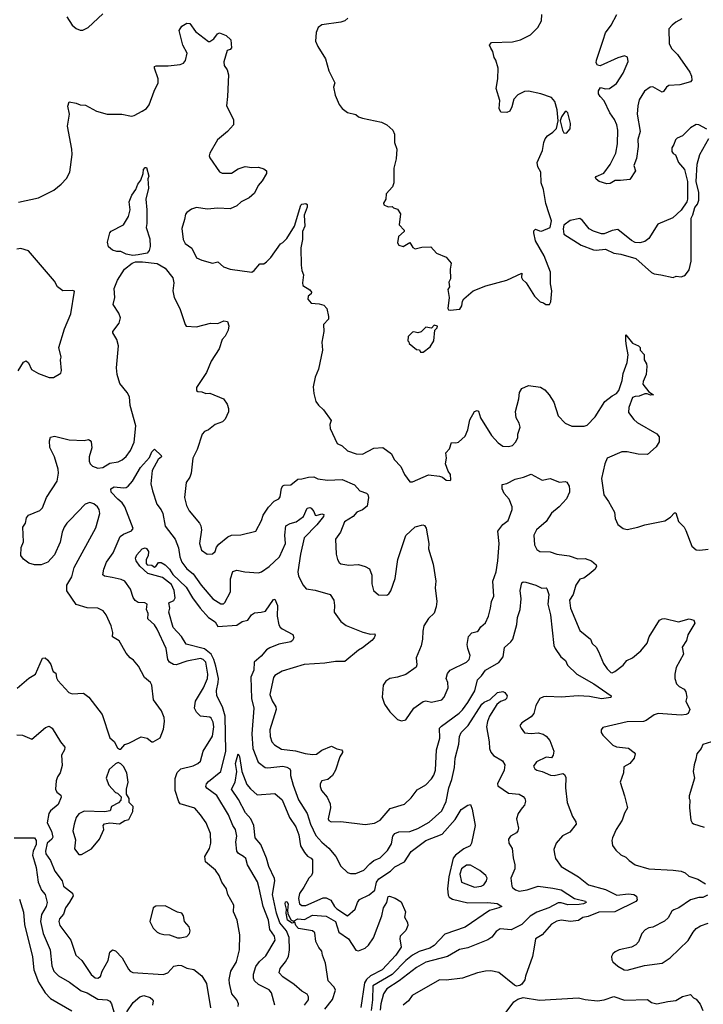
# Model space of a CAD drawing. Extents: x 2143765 to 2212931, y 878955 to 1017455.
# Tile 130 of 256: x 2190527 to 2195589, y 930691 to 937984. Entities that reach past the tile are written whole.
import ezdxf

# ---------------------------------------------------------------- set-up
doc = ezdxf.new("R2010")
doc.units = 0

msp = doc.modelspace()

# ---------------------------------------------------------------- linework, layer by layer
at = {"layer": '0CON20XD'}
for points in [[(2190875.8, 938005.8), (2190914.3, 937944.3), (2190945, 937918.8), (2190975, 937906.7), (2190995, 937906.7), (2191032.5, 937925), (2191141.7, 938028.3)], [(2192957.5, 937995), (2192933.6, 937976.4), (2192905, 937966.7), (2192765, 937946.2), (2192737.5, 937925), (2192721.7, 937888.3), (2192716.7, 937825), (2192733.3, 937785), (2192790, 937695), (2192816.2, 937605), (2192860, 937515), (2192850, 937485)], [(2192850, 937485), (2192862.5, 937425), (2192893.3, 937355), (2192915, 937326.7), (2192955, 937296.2), (2193015, 937282), (2193035.6, 937265.6), (2193064.4, 937254.4), (2193205.8, 937225.8), (2193245, 937206.2), (2193288.8, 937165), (2193301.2, 937135), (2193302.5, 937075), (2193320, 937025), (2193313.6, 936953.6), (2193296.7, 936885), (2193296.7, 936775), (2193287.5, 936745), (2193240, 936695), (2193237.5, 936655), (2193220, 936625), (2193223.6, 936613.6), (2193255, 936597.5), (2193285, 936600), (2193295, 936590), (2193325, 936580), (2193347.5, 936545), (2193337.5, 936465), (2193372.5, 936425), (2193372.5, 936415), (2193332, 936378), (2193325, 936330), (2193334.2, 936314.2), (2193365, 936304), (2193415, 936333.3), (2193437, 936297), (2193455, 936287.5), (2193505, 936300), (2193571.7, 936301.7), (2193613.3, 936255), (2193684.3, 936224.3), (2193720.7, 936180.7), (2193714, 936135), (2193717.5, 936065), (2193705, 936040), (2193710, 936005), (2193697.5, 935985), (2193706.2, 935925), (2193697.5, 935845), (2193702.5, 935835), (2193715, 935831.2), (2193785, 935838.8), (2193800, 935865), (2193805, 935900), (2193815, 935917.5), (2193885, 935976.7), (2193977.7, 936012.3), (2194135, 936053.8), (2194245, 936107.5), (2194243.3, 936075), (2194249.3, 936059.3), (2194277.5, 936035), (2194337.5, 935935), (2194380, 935895), (2194405, 935887.5), (2194423.6, 935873.6), (2194450, 935875), (2194460, 935895), (2194467.1, 935975), (2194458.3, 936028.3), (2194456.2, 936115), (2194410, 936235), (2194346.4, 936346.4), (2194333.3, 936405), (2194335, 936420), (2194345, 936432.5), (2194375, 936418.8), (2194391.7, 936418.3), (2194455, 936443.8), (2194464.4, 936495), (2194447.5, 936545), (2194422.4, 936622.4), (2194405.4, 936725), (2194389.2, 936775), (2194384.5, 936855), (2194363.1, 936895), (2194358.1, 936925), (2194397.1, 937015), (2194407.5, 937075), (2194418.8, 937101.2), (2194435, 937123.3), (2194475, 937150), (2194500.9, 937179.1), (2194513.1, 937235), (2194505.4, 937315), (2194488.7, 937378.7), (2194465, 937408.1), (2194385, 937435.7), (2194295, 937453.8), (2194265, 937452), (2194215, 937426.7), (2194186.7, 937395), (2194171.7, 937338.3), (2194155, 937306.7), (2194135, 937296.7), (2194090, 937300), (2194077.5, 937325), (2194081.2, 937385), (2194053.8, 937475), (2194066, 937545), (2194068.8, 937625), (2194053.3, 937685), (2194040, 937705), (2194029.5, 937749.5), (2194014.2, 937774.2), (2194006.7, 937795), (2194020, 937815), (2194175, 937818.8), (2194235, 937833.8), (2194308.8, 937871.2), (2194363.9, 937926.1), (2194390, 937975), (2194393, 938023)], [(2195430.2, 937989.8), (2195385, 937965.6), (2195357.7, 937942.3), (2195334.6, 937915), (2195335.5, 937805), (2195355, 937767.5), (2195397.3, 937727.3), (2195490, 937595), (2195502, 937565), (2195504, 937535), (2195495, 937522.5), (2195415, 937501.1), (2195334.6, 937495.4), (2195316.2, 937483.8), (2195295, 937451.9), (2195285, 937447.5), (2195215, 937487.1), (2195195, 937484.4), (2195154.4, 937455), (2195115, 937390), (2195104.6, 937345), (2195099.2, 937285), (2195120, 937155), (2195104.3, 937095.7), (2195107.1, 937045), (2195092.9, 936955), (2195073.3, 936905), (2195086, 936865), (2195045, 936800), (2194975, 936793.3), (2194935, 936792), (2194898.9, 936771.1), (2194875, 936766.9), (2194817.5, 936785), (2194795, 936802.5), (2194790, 936815), (2194795, 936822.5), (2194852, 936848), (2194899.7, 936910.3), (2194941.1, 936995), (2194954.4, 937065), (2194955.8, 937165), (2194948, 937205), (2194930, 937245), (2194896.2, 937295), (2194854.1, 937384.1), (2194823.8, 937415), (2194813.3, 937435), (2194813.6, 937456.4), (2194828.3, 937481.7), (2194865, 937471.2), (2194895, 937473.8), (2194945, 937511.4), (2194995, 937588.8), (2195033.1, 937675), (2195026.3, 937706.3), (2195005, 937717.1), (2194955, 937701.9), (2194825, 937642.5), (2194805, 937646.7), (2194796, 937665), (2194798.1, 937685), (2194847.6, 937832.4), (2194863.7, 937886.3), (2194906.6, 937943.4), (2194947.3, 938022.7)], [(2190518, 936632), (2190665, 936664.4), (2190779.7, 936720.3), (2190833.8, 936765), (2190872.3, 936807.7), (2190898, 936855), (2190916, 936985), (2190913.8, 937025), (2190881.2, 937195), (2190895.8, 937285), (2190884.2, 937344.2), (2190893.9, 937376.1), (2190944, 937366), (2190975, 937352.9), (2191015, 937350.8), (2191095, 937306.9), (2191174.4, 937284.4), (2191284.1, 937284.1), (2191355, 937270), (2191375, 937274), (2191433.9, 937306.1), (2191465, 937326.2), (2191485, 937353.3), (2191522, 937455), (2191552.9, 937515), (2191551.9, 937545), (2191524.2, 937625), (2191525, 937637.5), (2191537, 937643), (2191625, 937642.5), (2191715, 937650.9), (2191738.3, 937661.7), (2191755, 937681.2), (2191767.8, 937735), (2191735.7, 937795), (2191707.1, 937905), (2191727.3, 937935), (2191765, 937958.9), (2191785.6, 937955.6), (2191827.4, 937897.4), (2191925, 937823.3), (2191935, 937821.2), (2191965, 937842), (2191991.8, 937878.2), (2192005, 937885.6), (2192055, 937866.2), (2192090.6, 937835), (2192094.3, 937775.7), (2192085.8, 937764.2), (2192062.5, 937755), (2192037, 937673), (2192040, 937645), (2192062.7, 937612.7), (2192072.9, 937575), (2192065.7, 937414.3), (2192058.6, 937345), (2192110, 937245), (2192109.2, 937205), (2192065, 937155.8), (2191992.5, 937095), (2191934, 936995), (2191929.2, 936975), (2191935, 936960), (2192005, 936858), (2192025, 936846), (2192095, 936847.5), (2192145, 936878.1), (2192195, 936895.7), (2192245, 936889.2), (2192295, 936890.8), (2192335, 936878.8), (2192353.3, 936865), (2192354, 936845), (2192320.9, 936789.1), (2192292, 936755), (2192265, 936698), (2192226.8, 936663.2), (2192167.5, 936635), (2192135, 936606.2), (2192083.9, 936583.9), (2191995, 936588.9), (2191915, 936580.8), (2191835, 936593.3), (2191799.3, 936580.7), (2191765, 936556.7), (2191755, 936542.5), (2191747.8, 936505), (2191728.3, 936438.3), (2191736.7, 936355), (2191752.5, 936325), (2191801.1, 936291.1), (2191835, 936219.4), (2191875, 936201.8), (2191955, 936179.5), (2191995, 936190.8), (2192035, 936152.2), (2192085, 936136.4), (2192245, 936114.5), (2192263.6, 936126.4), (2192305, 936176.7), (2192335, 936176.7), (2192355, 936191.2), (2192386.4, 936223.6), (2192457, 936323), (2192475, 936332.5), (2192505, 936362.5), (2192560.6, 936455), (2192609.3, 936610.7), (2192615, 936617.5), (2192645, 936622.5), (2192655.8, 936615), (2192655.9, 936594.1), (2192632.5, 936535), (2192638.6, 936455), (2192621.4, 936415), (2192620.8, 936355), (2192607.5, 936295), (2192612, 936165), (2192616.2, 936125), (2192628, 936095), (2192620.8, 936035), (2192624.3, 936015), (2192673.9, 935983.9), (2192686.2, 935965), (2192685.8, 935954.2), (2192663.8, 935935), (2192661.4, 935915), (2192685, 935884.2), (2192745, 935880), (2192778.8, 935868.8), (2192800, 935845), (2192813.6, 935785), (2192812.2, 935765), (2192776.7, 935725), (2192778.8, 935675), (2192763.3, 935595), (2192770, 935535), (2192738.6, 935395), (2192714.4, 935335), (2192700.8, 935265), (2192704.2, 935215), (2192720, 935155), (2192738.8, 935128.8), (2192776.7, 935095), (2192832.5, 935015), (2192823.3, 934985), (2192826.7, 934955), (2192876.7, 934845), (2192915, 934826.2), (2192955, 934790), (2193018.9, 934768.9), (2193065, 934765.8), (2193149.1, 934810.9), (2193215, 934816.2), (2193278.6, 934768.6), (2193299.2, 934725), (2193349.4, 934675), (2193375.7, 934615), (2193415, 934560), (2193435, 934560), (2193555, 934613.1), (2193635, 934602), (2193657.5, 934595), (2193685, 934572.5), (2193715, 934570), (2193720, 934575), (2193716.7, 934615), (2193700.5, 934640.5), (2193680, 934695), (2193686, 934735), (2193683.3, 934775), (2193710, 934805), (2193725, 934852.5), (2193755, 934848.8), (2193775, 934853.8), (2193825, 934900), (2193844.3, 934945), (2193860.6, 935019.4), (2193895, 935082), (2193915, 935090), (2193923.8, 935083.8), (2193939.2, 935035), (2194020, 934905), (2194070.3, 934850.3), (2194105, 934823.8), (2194145, 934821.4), (2194175, 934830.6), (2194198.9, 934855), (2194214.4, 934885.6), (2194215.7, 934915), (2194231.9, 934965), (2194225.6, 934995), (2194203.3, 935035), (2194198.6, 935081.4), (2194223.6, 935176.4), (2194226.5, 935223.5), (2194245, 935251.4), (2194295, 935273.3), (2194382.6, 935262.6), (2194415, 935241.9), (2194448.1, 935205), (2194481.1, 935151.1), (2194515, 935050.8), (2194566.2, 934995), (2194615, 934971.9), (2194707.3, 934972.7), (2194729.5, 934980.5), (2194788.2, 935041.8), (2194860, 935155), (2194915, 935198.5), (2194946.2, 935215), (2194963.3, 935236.7), (2194988.1, 935311.9), (2194995.6, 935364.4), (2195025.6, 935444.4), (2195031.1, 935501.1), (2195021.2, 935568.8), (2195014.1, 935605.9), (2195015, 935650), (2195065, 935587.5), (2195108.3, 935568.3), (2195120, 935555), (2195120, 935535), (2195150, 935505), (2195150, 935465), (2195167.5, 935435), (2195170, 935415), (2195166.7, 935355), (2195143.3, 935305), (2195140, 935285), (2195185, 935227.5), (2195220, 935205), (2195197, 935203), (2195173.3, 935213.3), (2195155, 935213.8), (2195115, 935194.2), (2195085, 935194), (2195063.8, 935186.2), (2195038.3, 935111.7), (2195034.2, 935074.2), (2195073.3, 935023.3), (2195100, 935000), (2195245, 934916.7), (2195261.2, 934895), (2195263, 934857), (2195239.5, 934820.5), (2195175, 934762.5), (2195106.4, 934766.4), (2195025, 934784), (2194986.1, 934783.9), (2194876.7, 934735), (2194859.2, 934695), (2194836, 934585), (2194852, 934465), (2194886, 934416), (2194930, 934335), (2194935, 934290), (2194956.7, 934245), (2194994.3, 934214.3), (2195025, 934208), (2195105, 934224.2), (2195155, 934242), (2195305, 934271.2), (2195345, 934298.8), (2195375, 934330), (2195385, 934330), (2195405, 934267.5), (2195446.7, 934225), (2195459.5, 934199.5), (2195503.9, 934083.9), (2195535, 934057.5), (2195563.6, 934053.6), (2195625, 934062.5)], [(2194575, 937143.8), (2194603.3, 937175), (2194606.2, 937215), (2194585, 937293.3), (2194575, 937304), (2194565, 937304), (2194538, 937265), (2194530, 937235), (2194545, 937166.7), (2194555, 937146.7), (2194575, 937143.8)], [(2195613.9, 937173.9), (2195555.5, 937205.5), (2195535, 937206.9), (2195495, 937182), (2195435, 937123.3), (2195395, 937107.5), (2195383.3, 937095), (2195371.7, 937058.3), (2195356.7, 937035), (2195356.4, 937006.4), (2195365, 936993.3), (2195383.6, 936983.6), (2195406, 936925), (2195450, 936875), (2195472.5, 936785), (2195471.2, 936655), (2195465.9, 936634.1), (2195425, 936572.5), (2195362.7, 936517.3), (2195250.9, 936469.1), (2195186.6, 936363.4), (2195155, 936342), (2195118.8, 936331.2), (2195084.3, 936334.3), (2195057.9, 936347.9), (2194955, 936428.8), (2194915, 936422), (2194855, 936398.8), (2194835, 936398.8), (2194775, 936416.7), (2194744.3, 936434.3), (2194695, 936496.7), (2194675, 936511.2), (2194602.3, 936497.7), (2194555, 936462.5), (2194550.6, 936435), (2194556.7, 936395), (2194683.3, 936315), (2194775, 936280), (2194795, 936276.7), (2194865, 936283.3), (2194925, 936253.8), (2194978.3, 936248.3), (2195090, 936215), (2195205, 936111.2), (2195225, 936101.2), (2195273.9, 936093.9), (2195365, 936073.3)], [(2195365, 936073.3), (2195387, 936083), (2195425, 936080), (2195443.6, 936086.4), (2195457.5, 936095), (2195485, 936130), (2195498.8, 936195), (2195498.8, 936515), (2195511.7, 936538.3), (2195526.1, 936593.9), (2195545, 936617.5), (2195556.1, 936646.1), (2195556.2, 936705), (2195535.8, 936785.8), (2195544, 936915), (2195563.3, 936985), (2195628.8, 937105)], [(2191365, 936236.8), (2191315, 936246.9), (2191275, 936267.8), (2191245, 936266), (2191215, 936276), (2191185, 936301.2), (2191176.9, 936335), (2191195, 936406), (2191205, 936417.5), (2191294, 936465), (2191332.5, 936525), (2191344.2, 936575), (2191336.2, 936635), (2191356.2, 936685), (2191386, 936725), (2191402, 936765), (2191423.9, 936796.1), (2191441.2, 936845), (2191444, 936875), (2191455, 936890), (2191465, 936890), (2191483.3, 936825), (2191476.1, 936803.9), (2191481.4, 936735), (2191460.6, 936655), (2191468.2, 936575), (2191468.6, 936475), (2191462.9, 936445), (2191489.7, 936359.7), (2191492.5, 936305), (2191484.5, 936275), (2191470.8, 936255), (2191405, 936243.4), (2191365, 936236.8)], [(2190516.4, 935383.6), (2190555, 935446), (2190575, 935456.2), (2190592.7, 935442.7), (2190613.5, 935393.5), (2190665, 935364.2), (2190745, 935333.8), (2190776.4, 935333.6), (2190830, 935365), (2190836.7, 935385), (2190827.5, 935465), (2190832.5, 935485), (2190815.8, 935555), (2190857.5, 935695), (2190905.6, 935804.4), (2190933.3, 935973.3), (2190918.1, 935978.1), (2190846.2, 935976.2), (2190807.5, 936005), (2190785, 936047.5), (2190592.3, 936272.3), (2190535, 936288.8), (2190505, 936283.3)], [(2191055.9, 934855.9), (2191061.7, 934811.7), (2191040.5, 934745), (2191040.4, 934715), (2191048.5, 934695), (2191065, 934676.9), (2191105, 934660.9), (2191142, 934668), (2191195, 934698.8), (2191255, 934708), (2191285, 934722.9), (2191315, 934749.2), (2191347.4, 934792.6), (2191373.6, 934855), (2191386, 934975), (2191345.5, 935125), (2191339.8, 935189.8), (2191322.2, 935222.2), (2191267.9, 935287.9), (2191247.3, 935355), (2191244.5, 935405), (2191258.3, 935568.3), (2191245.7, 935615), (2191216.7, 935663.3), (2191215.8, 935675), (2191263.8, 935735), (2191272, 935775), (2191261.2, 935811.2), (2191219.2, 935875), (2191232, 935925), (2191227.2, 935992.8), (2191250, 936055), (2191303.1, 936136.9), (2191360.6, 936179.4), (2191385, 936190), (2191435, 936191.4), (2191545, 936176.9), (2191605, 936144), (2191661.7, 936071.7), (2191668.9, 936035), (2191661.5, 935975), (2191670.9, 935925), (2191712.2, 935845), (2191752, 935725), (2191760, 935715), (2191835, 935708.9), (2191940, 935735), (2191995, 935734.4), (2192037, 935753), (2192065, 935747.5), (2192075.4, 935715.4), (2192069.4, 935685), (2192049.1, 935640.9), (2192026.2, 935615), (2192004.2, 935545), (2191945.4, 935454.6), (2191909.5, 935370.5), (2191835, 935260), (2191835, 935237.5), (2191845, 935228.8), (2191875, 935228), (2191905, 935216.2), (2191935, 935216.7), (2192035, 935176.2), (2192063.8, 935135), (2192072.5, 935105), (2192071.7, 935078.3), (2192047.5, 935025), (2192028.8, 935005), (2191975, 934986.2), (2191925, 934946.2), (2191895.9, 934934.1), (2191878.8, 934915), (2191840.8, 934799.2), (2191808, 934735), (2191797.1, 934625), (2191787.5, 934595), (2191758.6, 934555), (2191746.7, 934445), (2191761.1, 934385), (2191781.9, 934345), (2191858, 934255), (2191868.6, 934235), (2191873.1, 934205), (2191858.8, 934105), (2191873.3, 934055), (2191914.3, 934024.3), (2191955, 934028), (2191973.8, 934045), (2191983, 934077), (2192001.7, 934098.3), (2192067, 934153), (2192094.5, 934165.5), (2192165, 934169.4), (2192275, 934196.2), (2192316.9, 934275), (2192329.6, 934315), (2192367.9, 934372.1), (2192411.4, 934418.6), (2192444.4, 934435.6), (2192455, 934448.8), (2192466.4, 934513.6), (2192475, 934530), (2192485, 934535.7), (2192535, 934537.8), (2192585, 934581.1), (2192615, 934582.5), (2192665, 934596.5), (2192705, 934596.8), (2192735, 934583.6), (2192805, 934572), (2192915, 934578.2), (2193005, 934538.6), (2193045, 934492.9), (2193095, 934476.7), (2193105, 934467.1), (2193109.3, 934445), (2193099.3, 934380.7), (2193065, 934352.2), (2193023.5, 934336.5), (2192996, 934304), (2192932.9, 934265), (2192903.3, 934186.7), (2192865.7, 934135), (2192869.2, 934025), (2192880.8, 933985), (2192892.6, 933962.6), (2192905, 933954.3), (2192963.8, 933943.8), (2193035, 933947.3), (2193083.8, 933933.8), (2193116.2, 933916.2), (2193135, 933870), (2193134, 933805), (2193146.2, 933755), (2193184.1, 933724.1), (2193245, 933721.2), (2193259.7, 933730.3), (2193275, 933753.8), (2193307.1, 933845), (2193325.6, 933985), (2193385, 934163.3), (2193455, 934226.2), (2193511.7, 934241.7), (2193525, 934236.7), (2193537.7, 934217.7), (2193555.5, 934105), (2193554.4, 934065), (2193588.3, 933951.7), (2193608.5, 933825), (2193603.3, 933775), (2193615.4, 933675.4), (2193611.5, 933635), (2193595, 933588.9), (2193555, 933549.6), (2193519.2, 933495), (2193511.1, 933455), (2193510, 933395), (2193498.5, 933345), (2193461.9, 933258.1), (2193467.1, 933205), (2193463.1, 933186.9), (2193385, 933132.5), (2193325, 933112.9), (2193266.8, 933103.2), (2193238, 933085), (2193218.6, 933055), (2193210.8, 932965), (2193228, 932915), (2193268.3, 932858.3), (2193325, 932800), (2193355, 932790), (2193385, 932797.5), (2193445, 932883.3), (2193515, 932933.8), (2193535, 932938.8), (2193575, 932927.5), (2193652.5, 932945), (2193670.8, 932965), (2193698.6, 933035), (2193695.8, 933075), (2193685.8, 933105), (2193695, 933140), (2193713.4, 933166.6), (2193835, 933224.4), (2193855.6, 933245), (2193861.9, 933275), (2193844.2, 933325), (2193841.2, 933355), (2193851.2, 933415), (2193875, 933441.2), (2193915, 933451.2), (2193925, 933460), (2193942.3, 933487.7), (2193975, 933517.5), (2193997.5, 933565), (2194014, 933625), (2194020, 933675), (2194036.4, 933715), (2194030.9, 933825), (2194055.5, 933895), (2194066.5, 933975), (2194077.7, 934105), (2194067.8, 934195), (2194104.4, 934245), (2194143.3, 934275), (2194173.3, 934355), (2194174.4, 934375), (2194151.3, 934431.3), (2194114.5, 934474.5), (2194098.8, 934508.8), (2194100, 934540), (2194135, 934548.6), (2194195, 934581.4), (2194257.5, 934595), (2194315, 934616.7), (2194395, 934574), (2194455, 934585.7), (2194525, 934557.5), (2194565, 934562.5), (2194578.3, 934558.3), (2194595, 934527.5), (2194598.6, 934505), (2194596.7, 934485), (2194575, 934433.8), (2194520.6, 934375), (2194465, 934327.5), (2194425, 934267.1), (2194353.1, 934205), (2194333.1, 934165), (2194337.5, 934095), (2194355, 934058.8), (2194377.5, 934045), (2194455, 934042.5), (2194503.9, 934023.9), (2194595, 934012.3), (2194660.5, 933990.5), (2194715, 933993.3), (2194760, 933975), (2194795.9, 933945.9), (2194798.8, 933935), (2194788, 933915), (2194742.4, 933877.6), (2194705, 933846.2), (2194675, 933838.8), (2194645.4, 933795), (2194624.5, 933725), (2194598.1, 933685), (2194604.4, 933625.6), (2194675, 933460), (2194754.4, 933395), (2194765, 933363.8), (2194794.4, 933335), (2194813.1, 933305), (2194848.9, 933215), (2194876.7, 933175), (2194905, 933147.8), (2194915, 933145.6), (2194932.9, 933155), (2194995, 933202.9), (2195023.2, 933236.8), (2195065, 933258.2), (2195125, 933309.2), (2195172.9, 933365), (2195187.2, 933412.8), (2195265, 933535.8), (2195285, 933547.1), (2195305, 933548.6), (2195405, 933523.1), (2195485, 933547.1), (2195518.8, 933535), (2195525.5, 933514.5), (2195473.2, 933426.8), (2195464.2, 933385), (2195431.2, 933335), (2195442, 933285), (2195386.9, 933185), (2195376.7, 933135), (2195378.1, 933105), (2195391.4, 933065), (2195410.8, 933045), (2195448, 933025), (2195459.4, 933005), (2195466.7, 932965), (2195458.8, 932935), (2195488, 932875), (2195476.2, 932845), (2195462.7, 932837.3), (2195425, 932833.1), (2195255, 932844.5), (2195226, 932835), (2195166.7, 932793.3), (2195145, 932785.5), (2195025, 932784.2), (2194845, 932740), (2194832.5, 932725), (2194832.5, 932705), (2194843.6, 932683.6), (2194919.7, 932609.7), (2194945, 932598), (2195035, 932587.1), (2195076.7, 932555), (2195083.3, 932545), (2195076.7, 932515), (2195045, 932473.3), (2194999.3, 932450.7), (2194998, 932405), (2194972.5, 932335), (2195006, 932235), (2195026.7, 932145), (2195005, 932107.5), (2194987.1, 932055), (2194943.6, 931986.4), (2194917.1, 931925), (2194912.5, 931905), (2194915.8, 931865.8), (2194941.7, 931831.7), (2194978.3, 931798.3), (2195015, 931780), (2195039.2, 931755), (2195083.3, 931725), (2195185, 931693.1), (2195365, 931684.6), (2195425.9, 931675.9), (2195455.4, 931665.4), (2195480.7, 931640.7), (2195547, 931617), (2195605, 931583.3)], [(2193515, 935520), (2193565, 935560), (2193592.5, 935605), (2193600, 935685), (2193618.3, 935701.7), (2193620, 935715), (2193595, 935720), (2193575, 935700), (2193535, 935707.5), (2193498.3, 935671.7), (2193475, 935663.3), (2193445, 935672.5), (2193435, 935670), (2193403, 935637), (2193400, 935605), (2193408.3, 935598.3), (2193410, 935585), (2193465, 935540), (2193488.3, 935538.3), (2193495, 935520), (2193515, 935520)], [(2190507.3, 933032.7), (2190595, 933106.2), (2190643.8, 933135), (2190696.4, 933253.6), (2190715, 933256.2), (2190735, 933240), (2190756.8, 933206.8), (2190768.8, 933168.8), (2190775, 933156.7), (2190793.6, 933143.6), (2190798.8, 933108.8), (2190809.2, 933089.2), (2190890.9, 933000.9), (2190915, 932990), (2191000, 932995), (2191038.8, 932965), (2191137.9, 932837.9), (2191193.9, 932663.9), (2191225, 932637.5), (2191250.7, 932590.7), (2191265, 932580), (2191275, 932580), (2191304.3, 932615.7), (2191335, 932624), (2191425, 932670.8), (2191470.9, 932660.9), (2191504.5, 932634.5), (2191515, 932634.4), (2191567.5, 932665), (2191591.7, 932728.3), (2191598.6, 932785), (2191595.5, 932815.5), (2191576, 932865), (2191517.1, 932945), (2191505.7, 933055), (2191494.4, 933074.4), (2191450.9, 933110.9), (2191405.7, 933195.7), (2191369.5, 933239.5), (2191345, 933256.2), (2191315, 933290.8), (2191262.4, 933382.4), (2191213.5, 933413.5), (2191216.2, 933445), (2191203.5, 933495), (2191166.9, 933575), (2191145, 933604), (2191105, 933624.4), (2191025, 933626.7), (2190945, 933653.1), (2190874.6, 933754.6), (2190874.5, 933795.5), (2190911.7, 933858.3), (2190929.4, 933925), (2191089.9, 934220.1), (2191120, 934325), (2191115.5, 934355.5), (2191102.5, 934375), (2191075, 934397.5), (2191045, 934408.6), (2191012.5, 934395), (2190900.7, 934279.3), (2190874.4, 934255), (2190855.6, 934225), (2190841.4, 934188.6), (2190825.5, 934114.5), (2190785, 934020), (2190735, 933966), (2190686.4, 933946.4), (2190635, 933945.7), (2190595, 933957.1), (2190555, 933986.7), (2190536.2, 934015), (2190536.7, 934075), (2190553.9, 934116.1), (2190550.8, 934225), (2190568.8, 934255), (2190576.2, 934295), (2190591.2, 934315), (2190675, 934349.4), (2190695, 934369.2), (2190724.4, 934445), (2190803.5, 934565), (2190813.1, 934625), (2190811.9, 934655), (2190783.8, 934745), (2190750, 934815), (2190746.4, 934863.6), (2190755, 934892.5), (2190785, 934899.2), (2190892, 934872), (2191005, 934867.1), (2191035, 934874), (2191048.1, 934868.1), (2191055.9, 934855.9)], [(2191211.7, 933851.7), (2191155, 933861.9), (2191143.1, 933873.1), (2191148.5, 933915), (2191168.2, 933965), (2191219.6, 934035), (2191270.6, 934155), (2191295, 934172.2), (2191355, 934198.9), (2191366.9, 934215), (2191305.6, 934375.6), (2191285, 934406.3), (2191252.1, 934432.1), (2191202.7, 934485), (2191200.9, 934509.1), (2191227.1, 934522.9), (2191295, 934515.4), (2191315, 934518.8), (2191330.6, 934529.4), (2191361.1, 934565), (2191422.1, 934667.9), (2191487.8, 934742.2), (2191505, 934782.5), (2191525, 934802), (2191575, 934756.9), (2191577.8, 934745), (2191552, 934725), (2191507.7, 934645), (2191497.9, 934545), (2191508.8, 934495), (2191543.1, 934395), (2191573.7, 934353.7), (2191586.4, 934325), (2191603.6, 934233.6), (2191678.5, 934135), (2191702.7, 934072.7), (2191711.9, 934005), (2191728, 933965), (2191765, 933916.9), (2191809.9, 933879.9), (2191869.7, 933795), (2191957.3, 933695), (2192015, 933658.1), (2192035, 933657.5), (2192045, 933666), (2192087.8, 933745), (2192088.6, 933841.4), (2192105, 933895.8), (2192135, 933905.6), (2192193.2, 933893.2), (2192295, 933886.9), (2192316.9, 933893.1), (2192375, 933932.5), (2192450, 934005), (2192493.8, 934105), (2192488.9, 934165), (2192498, 934235), (2192528.5, 934251.5), (2192573.8, 934265), (2192628.8, 934305), (2192655, 934366.9), (2192675, 934370.5), (2192685, 934365.6), (2192705, 934340.8), (2192714.5, 934314.5), (2192721.5, 934311.5), (2192764.5, 934324.5), (2192779.2, 934319.2), (2192776.8, 934305), (2192727.5, 934242.5), (2192634.2, 934145), (2192605.3, 934025), (2192587.1, 933895), (2192591.1, 933861.1), (2192625, 933796.2), (2192649.1, 933769.1), (2192715, 933758.6), (2192826.4, 933726.4), (2192853.7, 933683.7), (2192858.8, 933645), (2192855.5, 933595), (2192905, 933525.5), (2192945, 933497.1), (2193067.3, 933447.3), (2193125, 933431.9), (2193155.8, 933435.8), (2193160, 933425), (2193151.2, 933405), (2193134.3, 933385.7), (2193065, 933330), (2193035.9, 933314.1), (2192935, 933228.8), (2192865, 933229.4), (2192785, 933216.9), (2192632.4, 933207.6), (2192470.9, 933159.1), (2192415, 933125.6), (2192405, 933111.2), (2192380, 932985), (2192395, 932938.8), (2192424.3, 932895), (2192425.6, 932875), (2192378.4, 932725), (2192380.8, 932675), (2192394.5, 932635), (2192412.4, 932612.4), (2192465, 932581.1), (2192568.3, 932568.3), (2192641.3, 932548.7), (2192695, 932540), (2192725, 932544.3), (2192765, 932573.8), (2192835, 932602.5), (2192875, 932582.5), (2192910, 932575), (2192916.4, 932566.4), (2192916.2, 932555), (2192896.1, 932523.9), (2192865.9, 932424.1), (2192844.1, 932385.9), (2192807.5, 932355), (2192764.2, 932345.8), (2192752, 932325), (2192752, 932305), (2192762.5, 932275), (2192804, 932225), (2192825.8, 932175), (2192829.2, 932145), (2192811.2, 932065), (2192815, 932053.3), (2192832.3, 932042.3), (2192905, 932045.7), (2193085, 932021.4), (2193155, 932032.9), (2193195.9, 932054.1), (2193269.8, 932140.2), (2193376.3, 932173.7), (2193425, 932219.5), (2193470.4, 932279.6), (2193535, 932316.8), (2193575, 932360.4), (2193592.7, 932387.3), (2193604.7, 932425), (2193611.8, 932575), (2193637.7, 932662.3), (2193636.1, 932735), (2193649.1, 932750.9), (2193782.1, 932847.9), (2193805, 932872.9), (2193844.7, 932925), (2193897, 933013), (2193917.3, 933095), (2193947.1, 933122.9), (2193974.8, 933165.2), (2194075, 933221.4), (2194105.5, 933265), (2194115.8, 933334.2), (2194163.3, 933375), (2194177.7, 933395), (2194208.2, 933505), (2194211.8, 933555), (2194232.1, 933615), (2194240, 933695), (2194233.1, 933755), (2194245, 933812), (2194255, 933819.4), (2194275, 933818.5), (2194347.5, 933795), (2194392.9, 933772.9), (2194425, 933776), (2194430.5, 933770.5), (2194444.2, 933725), (2194438.5, 933655), (2194457.7, 933575), (2194481.7, 933348.3), (2194492.9, 933325), (2194534, 933265), (2194567.4, 933237.4), (2194583.8, 933203.8), (2194651.4, 933135), (2194779.2, 933065), (2194907.5, 932975), (2194905, 932962.9), (2194835, 932953.1), (2194745, 932970.3), (2194663.2, 932976.8), (2194535, 932966.7), (2194430.6, 932970.6), (2194405, 932968.9), (2194379.4, 932955), (2194348.1, 932905), (2194333.8, 932845), (2194315, 932821.2), (2194243.8, 932775), (2194231.2, 932755), (2194238.8, 932735), (2194265, 932702.5), (2194315, 932696.9), (2194365, 932701.4), (2194401.7, 932691.7), (2194425, 932678), (2194452, 932645), (2194482, 932565), (2194476.7, 932535), (2194465, 932517.5), (2194425, 932520.8), (2194354.2, 932485.8), (2194331.9, 932455), (2194340.8, 932435), (2194355, 932424.2), (2194395, 932414.2), (2194457.5, 932387.5), (2194485, 932386.4), (2194549.2, 932399.2), (2194562, 932392), (2194571.2, 932371.2), (2194567.5, 932295), (2194580.6, 932185), (2194620.9, 932080.9), (2194645, 932042.5), (2194648, 932025), (2194601.2, 931965), (2194545, 931938), (2194498, 931885), (2194482.3, 931837.7), (2194485.9, 931805.9), (2194495, 931770), (2194535, 931712), (2194664.6, 931634.6), (2194738, 931575), (2194865, 931540.4), (2194949.6, 931499.6), (2195035, 931508.1), (2195075, 931504), (2195095, 931491.2), (2195099.7, 931465), (2195088.3, 931451.7), (2194933.8, 931376.2), (2194815, 931372.3), (2194735, 931340), (2194696.5, 931333.5), (2194665, 931311.4), (2194605, 931304), (2194535, 931313.5), (2194505, 931307.3), (2194465, 931284.6), (2194395.4, 931205), (2194346.9, 931175), (2194335.4, 931115), (2194324.6, 931045), (2194271.7, 930898.3), (2194267.6, 930872.4), (2194245, 930840), (2194229.5, 930830.5), (2194205, 930826.2), (2194191.7, 930831.7), (2194075, 930927.1), (2194015, 930937.5), (2193975, 930936.5), (2193916.6, 930923.4), (2193806.2, 930883.8), (2193685, 930870.5), (2193635, 930872.2), (2193433.8, 930756.2), (2193405, 930716.7), (2193365.7, 930684.3)], [(2192416.7, 930685), (2192391.4, 930775), (2192375, 930796.7), (2192295, 930837.7), (2192266.4, 930865), (2192256.9, 930885), (2192256.7, 930915), (2192275, 930970), (2192301.5, 931008.5), (2192349.5, 931050.5), (2192418.9, 931165), (2192412.3, 931195), (2192379.7, 931245), (2192368, 931315), (2192329.6, 931415), (2192299.8, 931549.8), (2192287.3, 931597.3), (2192213.5, 931725), (2192200.9, 931770.9), (2192185, 931786.5), (2192147.1, 931807.1), (2192133.8, 931825), (2192126.9, 931895), (2192134.6, 931935), (2192124.5, 931984.5), (2192104.6, 932015), (2192073.2, 932095), (2191986.3, 932236.3), (2191912.4, 932292.4), (2191904.6, 932305), (2191910.4, 932325), (2191925, 932341.1), (2192016.5, 932415), (2192053.3, 932566.7), (2192047.7, 932825), (2192029.5, 932895), (2191985.7, 932975), (2191984.3, 933015), (2191995.6, 933075.6), (2191997.5, 933105), (2191980.1, 933195), (2191964.3, 933245), (2191943.3, 933285), (2191895, 933323.2), (2191758.8, 933358.8), (2191724.7, 933415), (2191662.7, 933482.7), (2191630.7, 933595), (2191637.1, 933625), (2191630.3, 933665), (2191668.4, 933681.6), (2191678.7, 933701.3), (2191670.4, 933755), (2191649.7, 933799.7), (2191585, 933852.5), (2191475, 933881.8), (2191415, 933935.5), (2191387.8, 933975), (2191384.4, 933995), (2191395, 934021.2), (2191434.4, 934065), (2191455, 934072.7), (2191466.7, 934066.7), (2191481.1, 934045), (2191477.5, 934012.5), (2191462.2, 933985), (2191463.3, 933955), (2191471.2, 933945), (2191505, 933942.5), (2191525, 933927.5), (2191535, 933932.5), (2191555, 933962.5), (2191565, 933963.3), (2191575, 933963.3), (2191603.3, 933945), (2191635, 933913.5), (2191659.6, 933875), (2191759.9, 933779.9), (2191805, 933700.5), (2191863.9, 933625), (2191925.4, 933555), (2191973, 933523), (2191995, 933488.5), (2192135, 933500), (2192175, 933525.6), (2192215, 933536), (2192242.5, 933575), (2192265, 933590), (2192315, 933594.3), (2192346.4, 933603.6), (2192405, 933688.8), (2192415, 933692.5), (2192435.7, 933645), (2192434.1, 933565.9), (2192445, 933502.5), (2192454.3, 933484.3), (2192471.1, 933471.1), (2192550, 933430), (2192555.7, 933405), (2192547.1, 933385), (2192535.3, 933374.7), (2192445, 933358.9), (2192377.8, 933332.2), (2192354.2, 933315.8), (2192315, 933270), (2192263.1, 933225), (2192261.3, 933165), (2192237.3, 933115), (2192243.8, 932955), (2192260.9, 932885), (2192244.7, 932695), (2192252.7, 932585), (2192293.3, 932485), (2192345, 932446), (2192365, 932443.1), (2192475, 932454.2), (2192505, 932447.6), (2192526, 932435), (2192531.7, 932421.7), (2192531.7, 932385), (2192550.5, 932315), (2192591, 932205), (2192654.6, 932105), (2192681.2, 932025), (2192720.7, 931940.7), (2192765, 931892.3), (2192816.8, 931846.8), (2192867.9, 931785), (2192905, 931713.1), (2192955, 931668.1), (2192975, 931658.6), (2193015, 931660.6), (2193075, 931684.4), (2193118.9, 931731.1), (2193150, 931755), (2193195, 931776.4), (2193249.5, 931830.5), (2193280.9, 931879.1), (2193289.6, 931935), (2193305.7, 931955), (2193335, 931968.2), (2193415, 931970.5), (2193475, 931993.6), (2193559.2, 932040.8), (2193651.5, 932125), (2193684.1, 932194.1), (2193703.8, 932295), (2193726.2, 932355), (2193747.5, 932445), (2193751.3, 932515), (2193778.3, 932618.3), (2193783.8, 932675), (2193794.6, 932705), (2193847.1, 932755), (2193949.3, 932915), (2193965, 932929.1), (2194011.2, 932948.8), (2194065, 932999.2), (2194105, 933008), (2194119.7, 932999.7), (2194135.7, 932975), (2194131.4, 932955), (2194121.2, 932945), (2194087.3, 932932.7), (2194059.7, 932910.3), (2194006.4, 932825), (2193991.5, 932785), (2193984.5, 932745), (2194003.8, 932635), (2194004.6, 932585), (2194015, 932559.2), (2194035, 932533.1), (2194100.8, 932495), (2194120, 932465), (2194114.4, 932425), (2194065.6, 932325), (2194068, 932308), (2194145, 932253.9), (2194225, 932247.3), (2194255, 932230), (2194267.5, 932215), (2194272.5, 932195), (2194265.6, 932165), (2194248.6, 932145), (2194218.6, 932105), (2194205.6, 932065), (2194220, 931995), (2194216, 931975), (2194205, 931961.4), (2194160, 931935), (2194145.8, 931915), (2194149.2, 931885), (2194173.7, 931843.7), (2194180.4, 931775), (2194193.8, 931725), (2194192.5, 931695), (2194164, 931625), (2194170, 931565), (2194176, 931555), (2194197.6, 931537.6), (2194225, 931529.4), (2194285, 931537.5), (2194365, 931565.4), (2194475, 931550.8), (2194535, 931537.8), (2194634.8, 931474.8), (2194716.2, 931455), (2194720.8, 931445), (2194702, 931435), (2194669.9, 931430.1), (2194585, 931428.6), (2194535, 931441.7), (2194515, 931441.1), (2194445, 931406), (2194357, 931373), (2194305.8, 931344.2), (2194245, 931282.9), (2194165, 931242), (2194085, 931249.4), (2194055, 931229.2), (2194022.8, 931187.2), (2193992.6, 931167.4), (2193845, 931108.8), (2193782.2, 931097.8), (2193695.7, 931045.7), (2193535, 931002), (2193465, 930962.9), (2193336.1, 930863.8), (2193245.3, 930805), (2193220.5, 930769.5), (2193199.7, 930695), (2193197, 930647)], [(2192144, 930675), (2192146, 930695), (2192134, 930725), (2192097.9, 930767.9), (2192079.4, 930845), (2192078.1, 930875), (2192089.1, 930935), (2192132.3, 931005), (2192154.4, 931094.4), (2192155.6, 931205), (2192137.1, 931315), (2192110, 931375), (2192111.2, 931425), (2192068.8, 931505), (2192058.6, 931545), (2192022.5, 931595), (2192002.5, 931645), (2191975.8, 931685), (2191901.4, 931745), (2191898.1, 931785), (2191932.2, 931845), (2191941.9, 931885), (2191940, 931955), (2191906.9, 932035), (2191865.6, 932095), (2191823, 932143), (2191715, 932175.6), (2191705, 932190), (2191677.9, 932275), (2191677.9, 932362.1), (2191691.9, 932408.1), (2191720.8, 932435), (2191812, 932458), (2191846, 932475), (2191865, 932492.5), (2191885.6, 932565), (2191955, 932676.2), (2191963.3, 932745), (2191959.4, 932779.4), (2191945, 932811.2), (2191935, 932817.1), (2191865, 932825.7), (2191835, 932854.2), (2191821.5, 932885), (2191828.8, 932935), (2191888.6, 933035), (2191918.2, 933105), (2191920, 933135), (2191903.8, 933225), (2191885, 933244.6), (2191865, 933251.3), (2191765, 933231.6), (2191685, 933205.4), (2191665, 933208.2), (2191635.4, 933225.4), (2191622.9, 933245), (2191611.5, 933325), (2191545, 933470), (2191525, 933501.4), (2191476, 933545), (2191476.9, 933585), (2191466.7, 933615), (2191471.2, 933655), (2191454.3, 933664.3), (2191405, 933667.1), (2191380.9, 933680.9), (2191366.7, 933705), (2191346.5, 933765), (2191304.5, 933824.5), (2191278.5, 933838.5), (2191211.7, 933851.7)], [(2190505, 932685.7), (2190546.1, 932683.9), (2190615.6, 932654.4), (2190718.3, 932741.7), (2190745, 932750), (2190765.8, 932735), (2190828.8, 932635), (2190862, 932595), (2190858.1, 932575), (2190835.7, 932535), (2190840.3, 932459.7), (2190826.9, 932405), (2190807.1, 932375), (2190797.1, 932345), (2190792, 932285), (2190800.9, 932260.9), (2190830.8, 932240.8), (2190834.2, 932225), (2190810.5, 932169.5), (2190754.5, 932125), (2190742.5, 932105), (2190729.1, 932035), (2190762.5, 931972.5), (2190770.9, 931929.1), (2190765, 931913.6), (2190729.6, 931885), (2190717.7, 931825), (2190721.2, 931805), (2190753.8, 931755), (2190785.8, 931675.8), (2190840, 931605), (2190851.9, 931565), (2190918.6, 931515), (2190921.9, 931495), (2190895, 931447.1), (2190865.5, 931405), (2190850.5, 931359.5), (2190820.9, 931325), (2190816.9, 931305), (2190822.7, 931275), (2190904.4, 931165), (2190943.1, 931055), (2190986.7, 931015), (2191055, 930911.9), (2191085, 930886.7), (2191105, 930883.1), (2191124.5, 930895.5), (2191137.5, 930935), (2191180.9, 931015), (2191195, 931076.7), (2191215, 931094.2), (2191235, 931085.6), (2191284.3, 931035), (2191332, 930952), (2191345.5, 930935.5), (2191365, 930925.6), (2191588.6, 930911.4), (2191624, 930925), (2191666.8, 930973.2), (2191705, 930980.4), (2191725, 930978.2), (2191765, 930958.2), (2191815, 930947.9), (2191875, 930900.6), (2191908.8, 930845), (2191938.8, 930665)], [(2195650, 932635), (2195584.5, 932615.5), (2195573.8, 932585), (2195541.2, 932545), (2195533.6, 932506.4), (2195520, 932465), (2195513.1, 932415), (2195524.2, 932365), (2195483.3, 932235), (2195483.3, 932215), (2195490, 932205), (2195486.4, 932146.4), (2195496.7, 932055), (2195506.7, 932035), (2195515, 932026.7), (2195595, 932003.8)], [(2192635.5, 930684.5), (2192666.1, 930723.9), (2192665, 930746.2), (2192655, 930765.7), (2192615, 930786.9), (2192558.4, 930838.4), (2192474.4, 930895), (2192448.9, 930925), (2192454.4, 930955), (2192495.8, 931004.2), (2192516.5, 931045), (2192525.5, 931095), (2192521.9, 931185), (2192502.2, 931235), (2192452.3, 931295), (2192429.4, 931365), (2192398.5, 931505), (2192414.7, 931604.7), (2192412.7, 931622.7), (2192371.2, 931711.2), (2192355, 931772.9), (2192313.3, 931875), (2192269.3, 931925), (2192260.8, 932015), (2192237.9, 932065), (2192199, 932109), (2192147.5, 932207.5), (2192094.5, 932285), (2192122.5, 932335), (2192133.6, 932415), (2192125.8, 932475), (2192145, 932546), (2192155, 932526.7), (2192171.3, 932415), (2192209.7, 932319.7), (2192235, 932287.5), (2192285, 932243.5), (2192415, 932251.4), (2192471.1, 932205), (2192525.3, 932075), (2192571.3, 932005), (2192592.8, 931945), (2192605.4, 931865.4), (2192635, 931814.2), (2192657.2, 931787.2), (2192685, 931772.7), (2192695, 931760), (2192693.8, 931665), (2192686.7, 931645), (2192668.5, 931625), (2192631.7, 931558.3), (2192598, 931512), (2192591.4, 931475), (2192599.3, 931435), (2192615, 931422.6), (2192645, 931423.6), (2192775, 931478.5), (2192795, 931480), (2192831.2, 931461.2), (2192857.6, 931415), (2192875, 931397.2), (2192955, 931346.9), (2193011.2, 931395), (2193027.8, 931445), (2193043.5, 931466.5), (2193115, 931500.5), (2193155.5, 931535), (2193169.2, 931595), (2193185, 931621.3), (2193272.8, 931677.2), (2193305, 931708.5), (2193375, 931745.4), (2193426.6, 931823.4), (2193535, 931904.6)], [(2190985, 931800), (2191057.7, 931842.3), (2191116.7, 931915), (2191150, 931985), (2191143.8, 932015), (2191153.6, 932026.4), (2191195, 932033.8), (2191265, 932026.7), (2191305, 932052.5), (2191335, 932060), (2191365, 932120), (2191367.5, 932155), (2191336.7, 932185), (2191337.5, 932215), (2191318.3, 932248.3), (2191316.7, 932285), (2191330, 932335), (2191320, 932405), (2191295, 932452.5), (2191275, 932472.5), (2191255, 932482.5), (2191235, 932472.5), (2191189.5, 932430.5), (2191166.7, 932365), (2191187.5, 932315), (2191235, 932260), (2191250, 932255), (2191278.3, 932228.3), (2191276.4, 932203.6), (2191258, 932182), (2191207.5, 932155), (2191197, 932123), (2191155, 932116.7), (2191005, 932120.8), (2190965, 932102.5), (2190945.7, 932075), (2190929.2, 932025), (2190921.2, 931975), (2190939.1, 931909.1), (2190931.7, 931841.7), (2190965, 931800), (2190985, 931800)], [(2193535, 931904.6), (2193655, 931950.7), (2193751.5, 932058.5), (2193796.6, 932133.4), (2193845, 932165.7), (2193865, 932170), (2193878, 932135), (2193898.7, 932015), (2193872.1, 931885), (2193862.2, 931865), (2193815, 931843.2), (2193754.8, 931795.2), (2193737.1, 931772.9), (2193703.7, 931635), (2193694.2, 931545), (2193698.8, 931498.8), (2193706.5, 931485), (2193730.4, 931470.4), (2193845, 931441.6), (2193993.8, 931443.8), (2194063, 931437), (2194097.5, 931415), (2194074.3, 931405.7), (2194005.3, 931384.7), (2193825, 931260.9), (2193675, 931210.5), (2193595, 931125.4), (2193562.6, 931107.4), (2193485, 931081.9), (2193435, 931055.7), (2193384.9, 931015.1), (2193285, 930912.5), (2193142.6, 930827.4), (2193139.8, 930725), (2193128.3, 930645)], [(2190485, 931922.8), (2190635, 931923.8), (2190648.6, 931905), (2190647.7, 931875), (2190625.2, 931825), (2190620.2, 931795), (2190635.2, 931745), (2190648.2, 931705), (2190662.3, 931595), (2190689.2, 931535), (2190715.5, 931505), (2190730, 931445), (2190722.7, 931415), (2190689.1, 931355), (2190680.4, 931305), (2190701.1, 931215), (2190753.2, 931095), (2190763.8, 930975), (2190779.1, 930935), (2190815, 930901.5), (2190895, 930855.6), (2190981.1, 930791.1), (2191025, 930775.4), (2191105, 930728.5), (2191175, 930723.5), (2191194, 930714), (2191207.1, 930695), (2191228.5, 930618.5)], [(2193895, 931558.3), (2193945, 931564.6), (2193963.5, 931576.5), (2193983.7, 931606.3), (2193988.1, 931625), (2193978.6, 931645), (2193933, 931683), (2193865, 931720.9), (2193835, 931720.7), (2193799.2, 931695), (2193784.7, 931654.7), (2193798.1, 931595), (2193895, 931558.3)], [(2192865.2, 930795), (2192855, 930816.8), (2192810.8, 930865), (2192790, 930995), (2192768, 931055), (2192763.3, 931085), (2192740.9, 931110.9), (2192720.3, 931155), (2192710.9, 931220.9), (2192694, 931234), (2192591, 931251), (2192571.4, 931275), (2192565, 931300), (2192545, 931292.5), (2192509.5, 931315), (2192500, 931365), (2192502.2, 931395), (2192492.1, 931435), (2192495, 931450.8), (2192505, 931451.5), (2192515.4, 931435.4), (2192509.2, 931385), (2192512.3, 931362.3), (2192535, 931315.8), (2192555, 931307.5), (2192585.7, 931324.3), (2192635, 931320), (2192695, 931350), (2192795, 931343.5), (2192864.5, 931305), (2192888.8, 931225), (2192960.5, 931175), (2193015, 931091.4), (2193035, 931085.6), (2193085, 931107.1), (2193110.5, 931129.5), (2193146.1, 931183.9), (2193207.1, 931345), (2193220.6, 931405), (2193245.6, 931444.4), (2193255, 931490), (2193265, 931492.5), (2193307.1, 931477.1), (2193350.7, 931450.7), (2193383.3, 931375), (2193376.7, 931335), (2193397.5, 931297.5), (2193401.9, 931275), (2193385, 931236.2), (2193343.4, 931196.6), (2193340.6, 931175), (2193352.5, 931115), (2193312.5, 931055), (2193211.5, 930945), (2193125, 930901.9), (2193095.1, 930874.9), (2193079.2, 930850.8), (2193052, 930668)], [(2195620.5, 931499.5), (2195585, 931480.8), (2195555, 931480.8), (2195495, 931464.2), (2195407.5, 931405), (2195370, 931390), (2195355, 931380), (2195327.9, 931332.1), (2195302.5, 931307.5), (2195215, 931262.5), (2195185, 931257.5), (2195157, 931243), (2195133.3, 931215), (2195107.7, 931152.3), (2195088.8, 931131.2), (2195055.8, 931114.2), (2194965, 931094), (2194935, 931080), (2194918.8, 931065), (2194910, 931045), (2194911.2, 931021.2), (2194918.8, 931005), (2194955, 930974), (2195002.5, 930945), (2195025, 930944), (2195152.4, 930977.6), (2195285, 930995.8), (2195343.8, 931035), (2195477.2, 931162.8), (2195512.5, 931225), (2195535, 931252.5), (2195567.2, 931272.8), (2195625, 931290.6)], [(2190525, 931470), (2190555, 931372.5), (2190562.4, 931282.4), (2190621.6, 931041.6), (2190631.4, 930945), (2190666.2, 930855), (2190715.4, 930775), (2190755, 930733.8), (2190912.7, 930642.7)], [(2191715, 931184), (2191765, 931193.3), (2191784.1, 931215.9), (2191790, 931235), (2191781.4, 931265), (2191745.7, 931305), (2191738.6, 931345), (2191726, 931365), (2191695, 931374), (2191605, 931421.1), (2191535, 931417.1), (2191515, 931406), (2191490.8, 931305), (2191514.5, 931254.5), (2191545, 931224.2), (2191563.3, 931215), (2191592.9, 931207.1), (2191635, 931205.8), (2191695, 931184.2), (2191715, 931184)], [(2192785.9, 930655), (2192843.2, 930726.8), (2192865.2, 930795)], [(2194115, 930613.1), (2194185, 930708), (2194215, 930728), (2194255, 930740), (2194375, 930722), (2194665, 930738.8), (2194715, 930726), (2194805, 930715.6), (2194855, 930723.8), (2194925, 930749.2), (2195005, 930722.4), (2195175, 930725.7), (2195205, 930703.8), (2195244.3, 930694.3), (2195325, 930710.4), (2195385, 930720), (2195435, 930748.1), (2195495, 930763.8), (2195515, 930738.8), (2195535, 930728.8), (2195565, 930691.2), (2195584.1, 930644.1)], [(2191320, 930635), (2191366.5, 930703.5), (2191415, 930747.1), (2191445, 930756.9), (2191492.1, 930742.1), (2191513.3, 930725), (2191516.1, 930716.1), (2191509.2, 930685)]]:
    msp.add_lwpolyline(points, dxfattribs=at)

doc.saveas('drawing.dxf')
